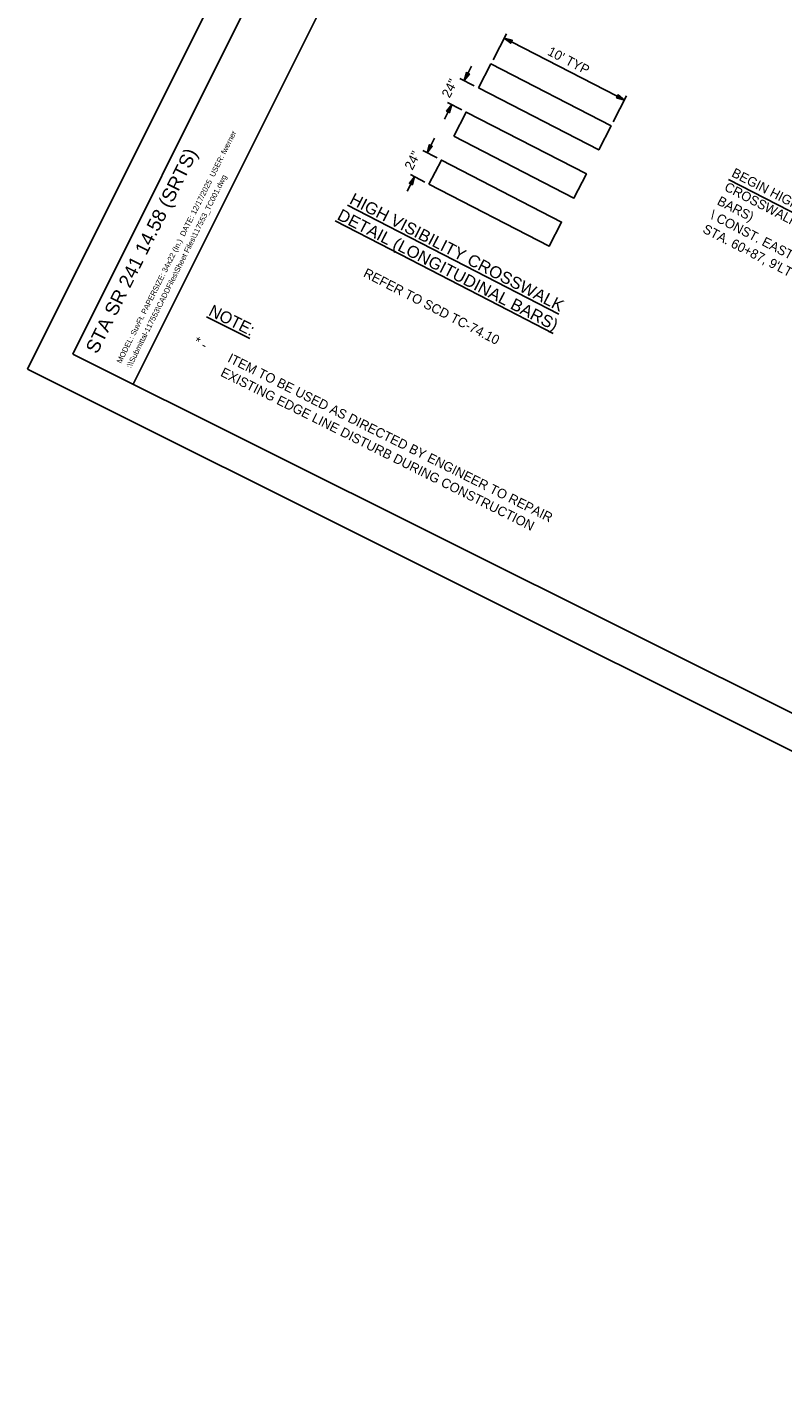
# Model space of a CAD drawing. Header units: feet. Extents: x 2248442 to 2250114, y 437700 to 439537.
# Tile 1 of 9: x 2248442 to 2248665, y 438262 to 438667. Entities that reach past the tile are written whole.
import ezdxf
from ezdxf import colors
from ezdxf.entities.mleader import LeaderData, LeaderLine
from ezdxf.enums import TextEntityAlignment as Align
from ezdxf.math import Vec2, Vec3

# ---------------------------------------------------------------- set-up
doc = ezdxf.new("R2010")
doc.units = ezdxf.units.FT
doc.header["$MEASUREMENT"] = 0
doc.header["$PDMODE"] = 3
for name, color, linetype in [('GE_P_CL_Text', 7, 'Continuous'), ('PM_P_Crosswalk', 7, 'Continuous'), ('SH_Border', 7, 'Continuous'), ('SH_Data', 7, 'Continuous'), ('SH_Text', 7, 'Continuous'), ('TX_P_20', 7, 'Continuous')]:
    doc.layers.add(name, color=color, linetype=linetype)
doc.styles.add('OHDOTSymbols', font='arial.ttf')
doc.styles.add('Slanted-Normal', font='font31.shx', dxfattribs={"height": 0.14})
doc.styles.get("Standard").update_dxf_attribs({"font": 'arial.ttf'})
doc.styles.add('Straight-Normal', font='font30.shx', dxfattribs={"height": 0.14})
doc.dimstyles.new('Dec-0  Straight', dxfattribs={"dimtxt": 0.14, "dimasz": 0.14, "dimexe": 0.07, "dimexo": 0.07, "dimgap": 0.07, "dimtad": 1, "dimdec": 0, "dimzin": 3, "dimdsep": 46, "dimtxsty": 'Straight-Normal', "dimblk": 'Dim1', "dimcen": 0, "dimclrd": 95, "dimclre": 95, "dimclrt": 7, "dimadec": 0, "dimazin": 3, "dimtfac": 1, "dimtdec": 0, "dimtix": 1, "dimtofl": 0, "dimtmove": 1, "dimatfit": 3, "dimldrblk": 'Dim1', "dimfxl": 1, "dimtolj": 1, "dimtzin": 0, "dimlwd": -1, "dimlwe": -1, "dimarcsym": 0})

# ---------------------------------------------------------------- blocks, each defined once
blk = doc.blocks.new('Dim1')
h = blk.add_hatch(color=4)
h.dxf.hatch_style = 1
h.paths.add_polyline_path([(0, 0), (-1, -0.2), (-1, 0.2)])
at = {"color": 4}
blk.add_lwpolyline([(0, 0), (-1, -0.2), (-1, 0.2), (0, 0)], dxfattribs=at)
blk = doc.blocks.new('*D967')
at = {"layer": 'Defpoints', "color": 0, "transparency": 16777216}
for p in [(2248578.82, 438656.42, -8691.48), (2248618.32, 438645.74), (2248614.38, 438638.09, -8691.48)]:
    blk.add_point(p, dxfattribs=at)
at = {"layer": 'PM_P_Crosswalk', "color": 95, "linetype": 'Continuous', "transparency": 16777216}
for p, q in [((2248579.46, 438657.66), (2248583.4, 438665.31)), ((2248584.9, 438662.97), (2248616.19, 438646.84)), ((2248615.02, 438639.34), (2248618.96, 438646.99))]:
    blk.add_line(p, q, dxfattribs=at)
at = {"layer": 'PM_P_Crosswalk', "color": 95, "transparency": 16777216, "xscale": 2.4, "yscale": 2.4, "zscale": 2.4}
for p, rotation in [((2248582.76, 438664.07), 152.734665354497), ((2248618.32, 438645.74), 332.7346653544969)]:
    blk.add_blockref('Dim1', p, dxfattribs=dict(at, rotation=rotation))
at = {"layer": 'PM_P_Crosswalk', "color": 7, "transparency": 16777216, "insert": (2248601.82, 438657.4), "char_height": 2.8, "attachment_point": 5, "rotation": 332.7347, "style": 'Straight-Normal'}
blk.add_mtext("\\A1;10' TYP", dxfattribs=at)
blk = doc.blocks.new('*D969')
at = {"layer": 'Defpoints', "color": 0, "transparency": 16777216}
for p in [(2248570.91, 438651.49), (2248575.15, 438649.31, -8691.48), (2248571.49, 438642.19, -8691.48)]:
    blk.add_point(p, dxfattribs=at)
at = {"layer": 'PM_P_Crosswalk', "color": 95, "linetype": 'Continuous', "transparency": 16777216}
for p, q in [((2248572.01, 438653.63), (2248573.11, 438655.76)), ((2248573.91, 438649.95), (2248569.67, 438652.13)), ((2248570.25, 438642.84), (2248566, 438645.02)), ((2248566.15, 438642.25), (2248565.05, 438640.11))]:
    blk.add_line(p, q, dxfattribs=at)
at = {"layer": 'PM_P_Crosswalk', "color": 95, "transparency": 16777216, "xscale": 2.4, "yscale": 2.4, "zscale": 2.4}
for p, rotation in [((2248570.91, 438651.49), 242.7346653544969), ((2248567.25, 438644.38), 62.73466535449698)]:
    blk.add_blockref('Dim1', p, dxfattribs=dict(at, rotation=rotation))
at = {"layer": 'PM_P_Crosswalk', "color": 7, "transparency": 16777216, "insert": (2248566.59, 438649.22), "char_height": 2.8, "attachment_point": 5, "rotation": 62.7347, "style": 'Straight-Normal'}
blk.add_mtext('\\A1;24"', dxfattribs=at)
blk = doc.blocks.new('*D968')
at = {"layer": 'Defpoints', "color": 0, "transparency": 16777216}
for p in [(2248564.16, 438627.97, -8691.48), (2248556.25, 438623.05), (2248560.49, 438620.86, -8691.48)]:
    blk.add_point(p, dxfattribs=at)
at = {"layer": 'PM_P_Crosswalk', "color": 95, "linetype": 'Continuous', "transparency": 16777216}
for p, q in [((2248561.02, 438632.29), (2248562.12, 438634.43)), ((2248562.92, 438628.61), (2248558.67, 438630.8)), ((2248555.15, 438620.91), (2248554.05, 438618.78)), ((2248559.25, 438621.5), (2248555.01, 438623.69))]:
    blk.add_line(p, q, dxfattribs=at)
at = {"layer": 'PM_P_Crosswalk', "color": 95, "transparency": 16777216, "xscale": 2.4, "yscale": 2.4, "zscale": 2.4}
for p, rotation in [((2248559.92, 438630.16), 242.7346653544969), ((2248556.25, 438623.05), 62.73466535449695)]:
    blk.add_blockref('Dim1', p, dxfattribs=dict(at, rotation=rotation))
at = {"layer": 'PM_P_Crosswalk', "color": 7, "transparency": 16777216, "insert": (2248555.6, 438627.89), "char_height": 2.8, "attachment_point": 5, "rotation": 62.7347, "style": 'Straight-Normal'}
blk.add_mtext('\\A1;24"', dxfattribs=at)

msp = doc.modelspace()

# ---------------------------------------------------------------- linework, layer by layer
at = {"layer": 'PM_P_Crosswalk', "elevation": -6518.611}
for points in [[(2248575.154, 438649.306), (2248610.71, 438630.982), (2248614.375, 438638.093), (2248578.819, 438656.417)], [(2248567.825, 438635.084), (2248603.38, 438616.759), (2248607.045, 438623.87), (2248571.49, 438642.195)], [(2248560.495, 438620.861), (2248596.051, 438602.537), (2248599.716, 438609.648), (2248564.16, 438627.973)]]:
    msp.add_lwpolyline(points, close=True, dxfattribs=at)
at = {"layer": 'SH_Border'}
for p, q in [((2248638.308, 438959.8, 2172.87), (2248441.72, 438566.159, 2172.87)), ((2248642.787, 438946.386, 2172.87), (2248455.134, 438570.638, 2172.87)), ((2248660.68, 438937.45, 2172.87), (2248473.027, 438561.702, 2172.87)), ((2249045.595, 438275.755, 2172.87), (2248455.134, 438570.638, 2172.87)), ((2249050.074, 438262.341, 2172.87), (2248441.72, 438566.159, 2172.87))]:
    msp.add_line(p, q, dxfattribs=at)

# ---------------------------------------------------------------- texts
at = {"layer": 'GE_P_CL_Text', "char_height": 2.8, "width": 57.4825, "attachment_point": 1, "rotation": 332.73467, "style": 'Slanted-Normal'}
for s, insert in [("\\pxt13;BEGIN HIGH VISIBILITY CROSSWALK (LONGITUDINAL BARS)\\P\\ptz;\\\\ CONST. EAST WALK\\PSTA. 60+87, 9'LT", (2248651.039, 438625.77, 2172.87)), ('REFER TO SCD TC-74.10', (2248542.126, 438596.158, 2172.87))]:
    msp.add_mtext(s, dxfattribs=dict(at, insert=insert))
at = {"layer": 'PM_P_Crosswalk', "insert": (2248496.618, 438585.369, 2172.87), "char_height": 2.8, "width": 131.95265, "attachment_point": 1, "rotation": 333.46198, "style": 'Slanted-Normal'}
msp.add_mtext('{\\H1.25x;\\LNOTE:\\P}\\P* -^IITEM TO BE USED AS DIRECTED BY ENGINEER TO REPAIR                ^IEXISTING EDGE LINE DISTURB DURING CONSTRUCTION', dxfattribs=at)
at = {"layer": 'SH_Border', "insert": (2248567.2, 438597.664, 2172.87), "char_height": 3.5, "attachment_point": 5, "rotation": 332.73467, "style": 'OHDOTSymbols'}
msp.add_mtext_dynamic_manual_height_columns('{\\LHIGH VISIBILITY CROSSWALK \\PDETAIL (LONGITUDINAL BARS)}', width=238.32752, gutter_width=20, heights=[46.234], dxfattribs=at)
at = {"layer": 'SH_Data', "linetype": 'Continuous'}
for s, p in [('MODEL: SuvFt. PAPERSIZE: 34x22 (In.)  DATE: 12/17/2025  USER: fwerner', (2248469.43, 438567.704, 2172.87)), (':\\\\Submittal-117553\\CADDFiles\\Sheet Files\\117553_TC001.dwg', (2248472.319, 438566.261, 2172.87))]:
    msp.add_text(s, height=1.6, rotation=63.46198, dxfattribs=at).set_placement(p)
at = {"layer": 'SH_Text', "linetype": 'Continuous', "style": 'OHDOTSymbols'}
msp.add_text('STA SR 241 14.58 (SRTS)', height=4, rotation=63.46198, dxfattribs=at).set_placement((2248473.674, 438602.086, 2172.87), align=Align.TOP_CENTER)

# ---------------------------------------------------------------- dimensions: what is measured, and where the dimension line sits
at = {"layer": 'PM_P_Crosswalk'}
for base, p1, p2, angle, text, picture, middle in [((2248618.318, 438645.744, 2172.87), (2248578.819, 438656.417, -6518.611), (2248614.375, 438638.093, -6518.611), 332.73467, "10' TYP", '*D967', (2248601.823, 438657.395, 2172.87)), ((2248570.912, 438651.493, 2172.87), (2248571.49, 438642.195, -6518.611), (2248575.154, 438649.306, -6518.611), 62.73467, '24"', '*D969', (2248566.59, 438649.22, 2172.87)), ((2248556.252, 438623.048, 2172.87), (2248564.16, 438627.973, -6518.611), (2248560.495, 438620.861, -6518.611), 62.73467, '24"', '*D968', (2248555.595, 438627.886, 2172.87))]:
    dim = msp.add_linear_dim(base=base, p1=p1, p2=p2, angle=angle, text=text, dimstyle='Dec-0  Straight', override={"dimasz": 0.12, "dimpost": "'"}, dxfattribs=at)
    dim.commit()
    dim.dimension.update_dxf_attribs({"geometry": picture, "text_midpoint": middle})

# ---------------------------------------------------------------- leaders
at = {"layer": 'TX_P_20'}
ml = msp.add_multileader_mtext('Standard', dxfattribs=at)
ml.set_content('', color=256)
ml.set_leader_properties()
ml.build(insert=Vec2(0, 0))
ml.multileader.update_dxf_attribs({"dogleg_length": 3, "arrow_head_size": 2, "scale": 20})
ctx = ml.context
ctx.base_point, ctx.scale, ctx.char_height, ctx.arrow_head_size, ctx.landing_gap_size, ctx.plane_origin, ctx.plane_x_axis, ctx.plane_y_axis = Vec3(2248645.927, 438623.928, 2172.87), 20, 3.6, 2, 1.8, Vec3(2248683.136, 438635.373, 2172.87), Vec3(0.8888946, -0.4581118), Vec3(0.4581118, 0.8888946)
ctx.text_align_type = 2
notes = []
notes.append((ctx, [(1, (1, 1, 0), (2248703.637, 438594.186, 2172.87), (-0.8888946, 0.4581118), 61.324, [(0, [(2248741.99, 438565.688, 2172.87)], 0, [])])]))
ctx.mtext.insert, ctx.mtext.text_direction, ctx.mtext.rotation, ctx.mtext.alignment, ctx.mtext.flow_direction = Vec3(2248648.352, 438624.704, 2172.87), Vec3(0.8888946, -0.4581118), -0.012694, 3, 5
for ctx, leaders in notes:
    for number, flags, end, landing, length, lines in leaders:
        leader = LeaderData()
        leader.index, (leader.has_last_leader_line, leader.has_dogleg_vector, leader.attachment_direction) = number, flags
        leader.last_leader_point, leader.dogleg_vector, leader.dogleg_length = Vec3(end), Vec3(landing), length
        for number, points, colour, breaks in lines:
            line = LeaderLine()
            line.index, line.vertices, line.color, line.breaks = number, Vec3.list(points), colors.encode_raw_color(colour), breaks
            leader.lines.append(line)
        ctx.leaders.append(leader)

doc.saveas('drawing.dxf')
